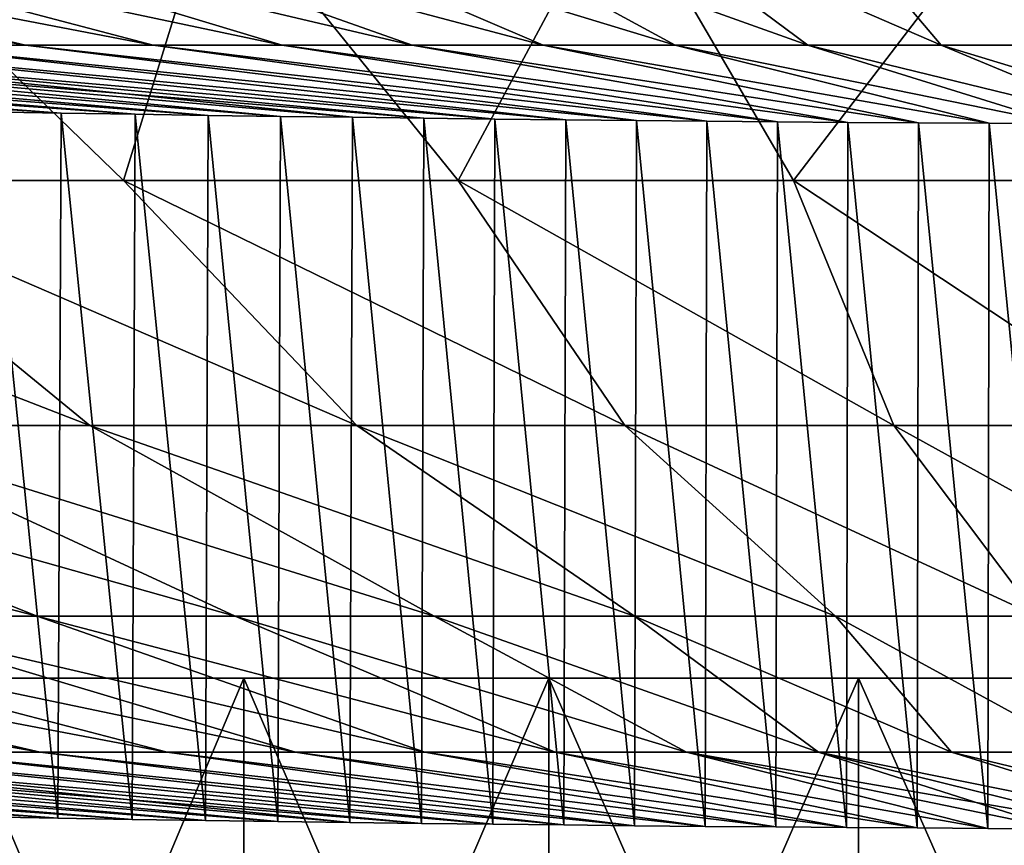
# Model space of a CAD drawing. Header units: millimetres. Extents: x -250 to 250, y 3898 to 4150.
# Tile 212 of 256: x -4.16 to -1.37, y 3900.04 to 3902.38. Entities that reach past the tile are written whole.
import ezdxf

# ---------------------------------------------------------------- set-up
doc = ezdxf.new("R2010")
doc.units = ezdxf.units.MM
doc.header["$LTSCALE"] = 5.599365
for name, color, linetype in [('13', 7, 'CONTINUOUS'), ('2', 7, 'CONTINUOUS'), ('3', 7, 'CONTINUOUS'), ('4', 7, 'CONTINUOUS'), ('5', 7, 'CONTINUOUS'), ('6', 7, 'CONTINUOUS'), ('7', 7, 'CONTINUOUS')]:
    doc.layers.add(name, color=color, linetype=linetype)

msp = doc.modelspace()

# ---------------------------------------------------------------- linework, layer by layer
at = {"layer": '13', "color": 18, "linetype": 'Continuous', "true_color": 0x090909}
for points in [[(-4.3742, 3900.5144, -11.7097), (-3.5265, 3900.5144, -11.9922), (-4.3742, 3898.5045, -11.7097), (-4.3742, 3900.5144, -11.7097)], [(-4.3742, 3898.5045, -11.7097), (-3.5265, 3900.5144, -11.9922), (-3.5265, 3898.5045, -11.9922), (-4.3742, 3898.5045, -11.7097)], [(-3.5265, 3900.5144, 11.9922), (-4.3742, 3900.5144, 11.7097), (-3.5265, 3898.5045, 11.9922), (-3.5265, 3900.5144, 11.9922)], [(-3.5265, 3898.5045, 11.9922), (-4.3742, 3900.5144, 11.7097), (-4.3742, 3898.5045, 11.7097), (-3.5265, 3898.5045, 11.9922)], [(-3.5265, 3900.5144, -11.9922), (-2.6607, 3900.5144, -12.2135), (-3.5265, 3898.5045, -11.9922), (-3.5265, 3900.5144, -11.9922)], [(-3.5265, 3898.5045, -11.9922), (-2.6607, 3900.5144, -12.2135), (-2.6607, 3898.5045, -12.2135), (-3.5265, 3898.5045, -11.9922)], [(-2.6607, 3900.5144, 12.2135), (-3.5265, 3900.5144, 11.9922), (-2.6607, 3898.5045, 12.2135), (-2.6607, 3900.5144, 12.2135)], [(-2.6607, 3898.5045, 12.2135), (-3.5265, 3900.5144, 11.9922), (-3.5265, 3898.5045, 11.9922), (-2.6607, 3898.5045, 12.2135)], [(-2.6607, 3900.5144, -12.2135), (-1.7814, 3900.5144, -12.3724), (-2.6607, 3898.5045, -12.2135), (-2.6607, 3900.5144, -12.2135)], [(-2.6607, 3898.5045, -12.2135), (-1.7814, 3900.5144, -12.3724), (-1.7814, 3898.5045, -12.3724), (-2.6607, 3898.5045, -12.2135)], [(-1.7814, 3900.5144, 12.3724), (-2.6607, 3900.5144, 12.2135), (-1.7814, 3898.5045, 12.3724), (-1.7814, 3900.5144, 12.3724)], [(-1.7814, 3898.5045, 12.3724), (-2.6607, 3900.5144, 12.2135), (-2.6607, 3898.5045, 12.2135), (-1.7814, 3898.5045, 12.3724)], [(-1.7814, 3900.5144, -12.3724), (-0.893, 3900.5144, -12.4681), (-1.7814, 3898.5045, -12.3724), (-1.7814, 3900.5144, -12.3724)], [(-1.7814, 3898.5045, -12.3724), (-0.893, 3900.5144, -12.4681), (-0.893, 3898.5045, -12.4681), (-1.7814, 3898.5045, -12.3724)], [(-0.893, 3900.5144, 12.4681), (-1.7814, 3900.5144, 12.3724), (-0.893, 3898.5045, 12.4681), (-0.893, 3900.5144, 12.4681)], [(-0.893, 3898.5045, 12.4681), (-1.7814, 3900.5144, 12.3724), (-1.7814, 3898.5045, 12.3724), (-0.893, 3898.5045, 12.4681)]]:
    msp.add_3dface(points, dxfattribs=at)
at = {"layer": '2', "color": 251, "linetype": 'Continuous', "true_color": 0x504f50}
for points in [[(-4.8134, 3901.9272, -30.6056), (-4.7459, 3902.777, -36.8544), (-3.8676, 3901.9272, -30.7395), (-4.8134, 3901.9272, -30.6056)], [(-4.7459, 3902.777, -36.8544), (-3.6054, 3902.777, -36.9834), (-3.8676, 3901.9272, -30.7395), (-4.7459, 3902.777, -36.8544)], [(-3.8676, 3901.9272, -30.7395), (-3.6054, 3902.777, -36.9834), (-2.918, 3901.9272, -30.8441), (-3.8676, 3901.9272, -30.7395)], [(-3.6054, 3902.777, -36.9834), (-2.4615, 3902.777, -37.0771), (-2.918, 3901.9272, -30.8441), (-3.6054, 3902.777, -36.9834)], [(-2.918, 3901.9272, -30.8441), (-2.4615, 3902.777, -37.0771), (-1.9657, 3901.9272, -30.9194), (-2.918, 3901.9272, -30.8441)], [(-2.4615, 3902.777, -37.0771), (-1.3153, 3902.777, -37.1355), (-1.9657, 3901.9272, -30.9194), (-2.4615, 3902.777, -37.0771)], [(-1.9657, 3901.9272, -30.9194), (-1.3153, 3902.777, -37.1355), (-1.0115, 3901.9272, -30.9653), (-1.9657, 3901.9272, -30.9194)], [(-5.7547, 3901.9272, -30.4427), (-4.8134, 3901.9272, -30.6056), (-3.9639, 3901.2317, -24.4667), (-5.7547, 3901.9272, -30.4427)], [(-4.7183, 3901.2317, -24.3324), (-5.7547, 3901.9272, -30.4427), (-3.9639, 3901.2317, -24.4667), (-4.7183, 3901.2317, -24.3324)], [(-4.8134, 3901.9272, -30.6056), (-3.8676, 3901.9272, -30.7395), (-3.2056, 3901.2317, -24.5775), (-4.8134, 3901.9272, -30.6056)], [(-3.9639, 3901.2317, -24.4667), (-4.8134, 3901.9272, -30.6056), (-3.2056, 3901.2317, -24.5775), (-3.9639, 3901.2317, -24.4667)], [(-3.8676, 3901.9272, -30.7395), (-2.918, 3901.9272, -30.8441), (-2.4443, 3901.2317, -24.6649), (-3.8676, 3901.9272, -30.7395)], [(-3.2056, 3901.2317, -24.5775), (-3.8676, 3901.9272, -30.7395), (-2.4443, 3901.2317, -24.6649), (-3.2056, 3901.2317, -24.5775)], [(-2.918, 3901.9272, -30.8441), (-1.9657, 3901.9272, -30.9194), (-1.6807, 3901.2317, -24.7286), (-2.918, 3901.9272, -30.8441)], [(-2.4443, 3901.2317, -24.6649), (-2.918, 3901.9272, -30.8441), (-1.6807, 3901.2317, -24.7286), (-2.4443, 3901.2317, -24.6649)], [(-1.9657, 3901.9272, -30.9194), (-1.0115, 3901.9272, -30.9653), (-0.9154, 3901.2317, -24.7688), (-1.9657, 3901.9272, -30.9194)], [(-1.6807, 3901.2317, -24.7286), (-1.9657, 3901.9272, -30.9194), (-0.9154, 3901.2317, -24.7688), (-1.6807, 3901.2317, -24.7286)], [(-6.213, 3901.2317, -23.9944), (-5.4682, 3901.2317, -24.175), (-4.1133, 3900.6909, -18.1129), (-6.213, 3901.2317, -23.9944)], [(-4.6715, 3900.6909, -17.977), (-6.213, 3901.2317, -23.9944), (-4.1133, 3900.6909, -18.1129), (-4.6715, 3900.6909, -17.977)], [(-5.4682, 3901.2317, -24.175), (-4.7183, 3901.2317, -24.3324), (-3.5511, 3900.6909, -18.2315), (-5.4682, 3901.2317, -24.175)], [(-4.1133, 3900.6909, -18.1129), (-5.4682, 3901.2317, -24.175), (-3.5511, 3900.6909, -18.2315), (-4.1133, 3900.6909, -18.1129)], [(-4.7183, 3901.2317, -24.3324), (-3.9639, 3901.2317, -24.4667), (-2.9856, 3900.6909, -18.3326), (-4.7183, 3901.2317, -24.3324)], [(-3.5511, 3900.6909, -18.2315), (-4.7183, 3901.2317, -24.3324), (-2.9856, 3900.6909, -18.3326), (-3.5511, 3900.6909, -18.2315)], [(-3.9639, 3901.2317, -24.4667), (-3.2056, 3901.2317, -24.5775), (-2.4172, 3900.6909, -18.4162), (-3.9639, 3901.2317, -24.4667)], [(-2.9856, 3900.6909, -18.3326), (-3.9639, 3901.2317, -24.4667), (-2.4172, 3900.6909, -18.4162), (-2.9856, 3900.6909, -18.3326)], [(-3.2056, 3901.2317, -24.5775), (-2.4443, 3901.2317, -24.6649), (-1.8464, 3900.6909, -18.4821), (-3.2056, 3901.2317, -24.5775)], [(-2.4172, 3900.6909, -18.4162), (-3.2056, 3901.2317, -24.5775), (-1.8464, 3900.6909, -18.4821), (-2.4172, 3900.6909, -18.4162)], [(-2.4443, 3901.2317, -24.6649), (-1.6807, 3901.2317, -24.7286), (-1.2739, 3900.6909, -18.5304), (-2.4443, 3901.2317, -24.6649)], [(-1.8464, 3900.6909, -18.4821), (-2.4443, 3901.2317, -24.6649), (-1.2739, 3900.6909, -18.5304), (-1.8464, 3900.6909, -18.4821)], [(-1.6807, 3901.2317, -24.7286), (-0.9154, 3901.2317, -24.7688), (-0.7002, 3900.6909, -18.5609), (-1.6807, 3901.2317, -24.7286)], [(-1.2739, 3900.6909, -18.5304), (-1.6807, 3901.2317, -24.7286), (-0.7002, 3900.6909, -18.5609), (-1.2739, 3900.6909, -18.5304)], [(-6.3173, 3900.6909, -17.4668), (-5.774, 3900.6909, -17.6538), (-4.1047, 3900.3053, -11.6489), (-6.3173, 3900.6909, -17.4668)], [(-4.4615, 3900.3053, -11.517), (-6.3173, 3900.6909, -17.4668), (-4.1047, 3900.3053, -11.6489), (-4.4615, 3900.3053, -11.517)], [(-5.774, 3900.6909, -17.6538), (-5.2253, 3900.6909, -17.824), (-3.744, 3900.3053, -11.7698), (-5.774, 3900.6909, -17.6538)], [(-4.1047, 3900.3053, -11.6489), (-5.774, 3900.6909, -17.6538), (-3.744, 3900.3053, -11.7698), (-4.1047, 3900.3053, -11.6489)], [(-5.2253, 3900.6909, -17.824), (-4.6715, 3900.6909, -17.977), (-3.3798, 3900.3053, -11.8795), (-5.2253, 3900.6909, -17.824)], [(-3.744, 3900.3053, -11.7698), (-5.2253, 3900.6909, -17.824), (-3.3798, 3900.3053, -11.8795), (-3.744, 3900.3053, -11.7698)], [(-4.6715, 3900.6909, -17.977), (-4.1133, 3900.6909, -18.1129), (-3.0124, 3900.3053, -11.978), (-4.6715, 3900.6909, -17.977)], [(-3.3798, 3900.3053, -11.8795), (-4.6715, 3900.6909, -17.977), (-3.0124, 3900.3053, -11.978), (-3.3798, 3900.3053, -11.8795)], [(-4.1133, 3900.6909, -18.1129), (-3.5511, 3900.6909, -18.2315), (-2.6421, 3900.3053, -12.0651), (-4.1133, 3900.6909, -18.1129)], [(-3.0124, 3900.3053, -11.978), (-4.1133, 3900.6909, -18.1129), (-2.6421, 3900.3053, -12.0651), (-3.0124, 3900.3053, -11.978)], [(-3.5511, 3900.6909, -18.2315), (-2.9856, 3900.6909, -18.3326), (-2.2693, 3900.3053, -12.1407), (-3.5511, 3900.6909, -18.2315)], [(-2.6421, 3900.3053, -12.0651), (-3.5511, 3900.6909, -18.2315), (-2.2693, 3900.3053, -12.1407), (-2.6421, 3900.3053, -12.0651)], [(-2.9856, 3900.6909, -18.3326), (-2.4172, 3900.6909, -18.4162), (-1.8943, 3900.3053, -12.2048), (-2.9856, 3900.6909, -18.3326)], [(-2.2693, 3900.3053, -12.1407), (-2.9856, 3900.6909, -18.3326), (-1.8943, 3900.3053, -12.2048), (-2.2693, 3900.3053, -12.1407)], [(-2.4172, 3900.6909, -18.4162), (-1.8464, 3900.6909, -18.4821), (-1.5176, 3900.3053, -12.2574), (-2.4172, 3900.6909, -18.4162)], [(-1.8943, 3900.3053, -12.2048), (-2.4172, 3900.6909, -18.4162), (-1.5176, 3900.3053, -12.2574), (-1.8943, 3900.3053, -12.2048)], [(-1.8464, 3900.6909, -18.4821), (-1.2739, 3900.6909, -18.5304), (-1.1394, 3900.3053, -12.2983), (-1.8464, 3900.6909, -18.4821)], [(-1.5176, 3900.3053, -12.2574), (-1.8464, 3900.6909, -18.4821), (-1.1394, 3900.3053, -12.2983), (-1.5176, 3900.3053, -12.2574)], [(-6.5017, 3900.3053, -10.5011), (-6.1753, 3900.3053, -10.6964), (-3.8436, 3900.1141, -6.5), (-6.5017, 3900.3053, -10.5011)], [(-4.2675, 3900.121, -6.5), (-6.5017, 3900.3053, -10.5011), (-4.0541, 3900.1174, -6.5), (-4.2675, 3900.121, -6.5)], [(-4.0541, 3900.1174, -6.5), (-6.5017, 3900.3053, -10.5011), (-3.8436, 3900.1141, -6.5), (-4.0541, 3900.1174, -6.5)], [(-6.1753, 3900.3053, -10.6964), (-5.8429, 3900.3053, -10.8815), (-3.6355, 3900.111, -6.5), (-6.1753, 3900.3053, -10.6964)], [(-3.8436, 3900.1141, -6.5), (-6.1753, 3900.3053, -10.6964), (-3.6355, 3900.111, -6.5), (-3.8436, 3900.1141, -6.5)], [(-5.8429, 3900.3053, -10.8815), (-5.5051, 3900.3053, -11.0562), (-3.4294, 3900.108, -6.5), (-5.8429, 3900.3053, -10.8815)], [(-3.6355, 3900.111, -6.5), (-5.8429, 3900.3053, -10.8815), (-3.4294, 3900.108, -6.5), (-3.6355, 3900.111, -6.5)], [(-5.5051, 3900.3053, -11.0562), (-5.162, 3900.3053, -11.2205), (-3.225, 3900.1053, -6.5), (-5.5051, 3900.3053, -11.0562)], [(-3.4294, 3900.108, -6.5), (-5.5051, 3900.3053, -11.0562), (-3.225, 3900.1053, -6.5), (-3.4294, 3900.108, -6.5)], [(-5.162, 3900.3053, -11.2205), (-4.814, 3900.3053, -11.3742), (-2.8196, 3900.1004, -6.5), (-5.162, 3900.3053, -11.2205)], [(-3.225, 3900.1053, -6.5), (-5.162, 3900.3053, -11.2205), (-3.0218, 3900.1028, -6.5), (-3.225, 3900.1053, -6.5)], [(-3.0218, 3900.1028, -6.5), (-5.162, 3900.3053, -11.2205), (-2.8196, 3900.1004, -6.5), (-3.0218, 3900.1028, -6.5)], [(-4.814, 3900.3053, -11.3742), (-4.4615, 3900.3053, -11.517), (-2.6181, 3900.0982, -6.5), (-4.814, 3900.3053, -11.3742)], [(-2.8196, 3900.1004, -6.5), (-4.814, 3900.3053, -11.3742), (-2.6181, 3900.0982, -6.5), (-2.8196, 3900.1004, -6.5)], [(-4.4615, 3900.3053, -11.517), (-4.1047, 3900.3053, -11.6489), (-2.417, 3900.0962, -6.5), (-4.4615, 3900.3053, -11.517)], [(-2.6181, 3900.0982, -6.5), (-4.4615, 3900.3053, -11.517), (-2.417, 3900.0962, -6.5), (-2.6181, 3900.0982, -6.5)], [(-4.1047, 3900.3053, -11.6489), (-3.744, 3900.3053, -11.7698), (-2.2162, 3900.0943, -6.5), (-4.1047, 3900.3053, -11.6489)], [(-2.417, 3900.0962, -6.5), (-4.1047, 3900.3053, -11.6489), (-2.2162, 3900.0943, -6.5), (-2.417, 3900.0962, -6.5)], [(-3.744, 3900.3053, -11.7698), (-3.3798, 3900.3053, -11.8795), (-2.0156, 3900.0926, -6.5), (-3.744, 3900.3053, -11.7698)], [(-2.2162, 3900.0943, -6.5), (-3.744, 3900.3053, -11.7698), (-2.0156, 3900.0926, -6.5), (-2.2162, 3900.0943, -6.5)], [(-3.3798, 3900.3053, -11.8795), (-3.0124, 3900.3053, -11.978), (-1.8151, 3900.0911, -6.5), (-3.3798, 3900.3053, -11.8795)], [(-2.0156, 3900.0926, -6.5), (-3.3798, 3900.3053, -11.8795), (-1.8151, 3900.0911, -6.5), (-2.0156, 3900.0926, -6.5)], [(-3.0124, 3900.3053, -11.978), (-2.6421, 3900.3053, -12.0651), (-1.6144, 3900.0897, -6.5), (-3.0124, 3900.3053, -11.978)], [(-1.8151, 3900.0911, -6.5), (-3.0124, 3900.3053, -11.978), (-1.6144, 3900.0897, -6.5), (-1.8151, 3900.0911, -6.5)], [(-2.6421, 3900.3053, -12.0651), (-2.2693, 3900.3053, -12.1407), (-1.4136, 3900.0885, -6.5), (-2.6421, 3900.3053, -12.0651)], [(-1.6144, 3900.0897, -6.5), (-2.6421, 3900.3053, -12.0651), (-1.4136, 3900.0885, -6.5), (-1.6144, 3900.0897, -6.5)], [(-2.2693, 3900.3053, -12.1407), (-1.8943, 3900.3053, -12.2048), (-1.2125, 3900.0875, -6.5), (-2.2693, 3900.3053, -12.1407)], [(-1.4136, 3900.0885, -6.5), (-2.2693, 3900.3053, -12.1407), (-1.2125, 3900.0875, -6.5), (-1.4136, 3900.0885, -6.5)], [(-1.8943, 3900.3053, -12.2048), (-1.5176, 3900.3053, -12.2574), (-0.8094, 3900.0858, -6.5), (-1.8943, 3900.3053, -12.2048)], [(-1.2125, 3900.0875, -6.5), (-1.8943, 3900.3053, -12.2048), (-1.0111, 3900.0866, -6.5), (-1.2125, 3900.0875, -6.5)], [(-1.0111, 3900.0866, -6.5), (-1.8943, 3900.3053, -12.2048), (-0.8094, 3900.0858, -6.5), (-1.0111, 3900.0866, -6.5)], [(-1.5176, 3900.3053, -12.2574), (-1.1394, 3900.3053, -12.2983), (-0.6073, 3900.0853, -6.5), (-1.5176, 3900.3053, -12.2574)], [(-0.8094, 3900.0858, -6.5), (-1.5176, 3900.3053, -12.2574), (-0.6073, 3900.0853, -6.5), (-0.8094, 3900.0858, -6.5)]]:
    msp.add_3dface(points, dxfattribs=at)
at = {"layer": '3', "color": 251, "linetype": 'Continuous', "true_color": 0x504f50}
for points in [[(-4.8134, 3901.9272, 30.6056), (-3.8676, 3901.9272, 30.7395), (-4.7459, 3902.777, 36.8544), (-4.8134, 3901.9272, 30.6056)], [(-4.7459, 3902.777, 36.8544), (-3.8676, 3901.9272, 30.7395), (-3.6054, 3902.777, 36.9834), (-4.7459, 3902.777, 36.8544)], [(-3.8676, 3901.9272, 30.7395), (-2.918, 3901.9272, 30.8441), (-3.6054, 3902.777, 36.9834), (-3.8676, 3901.9272, 30.7395)], [(-3.6054, 3902.777, 36.9834), (-2.918, 3901.9272, 30.8441), (-2.4615, 3902.777, 37.0771), (-3.6054, 3902.777, 36.9834)], [(-2.918, 3901.9272, 30.8441), (-1.9657, 3901.9272, 30.9194), (-2.4615, 3902.777, 37.0771), (-2.918, 3901.9272, 30.8441)], [(-2.4615, 3902.777, 37.0771), (-1.9657, 3901.9272, 30.9194), (-1.3153, 3902.777, 37.1355), (-2.4615, 3902.777, 37.0771)], [(-1.9657, 3901.9272, 30.9194), (-1.0115, 3901.9272, 30.9653), (-1.3153, 3902.777, 37.1355), (-1.9657, 3901.9272, 30.9194)], [(-4.7183, 3901.2317, 24.3324), (-3.9639, 3901.2317, 24.4667), (-5.7547, 3901.9272, 30.4427), (-4.7183, 3901.2317, 24.3324)], [(-5.7547, 3901.9272, 30.4427), (-3.9639, 3901.2317, 24.4667), (-4.8134, 3901.9272, 30.6056), (-5.7547, 3901.9272, 30.4427)], [(-3.9639, 3901.2317, 24.4667), (-3.2056, 3901.2317, 24.5775), (-4.8134, 3901.9272, 30.6056), (-3.9639, 3901.2317, 24.4667)], [(-4.8134, 3901.9272, 30.6056), (-3.2056, 3901.2317, 24.5775), (-3.8676, 3901.9272, 30.7395), (-4.8134, 3901.9272, 30.6056)], [(-3.2056, 3901.2317, 24.5775), (-2.4443, 3901.2317, 24.6649), (-3.8676, 3901.9272, 30.7395), (-3.2056, 3901.2317, 24.5775)], [(-3.8676, 3901.9272, 30.7395), (-2.4443, 3901.2317, 24.6649), (-2.918, 3901.9272, 30.8441), (-3.8676, 3901.9272, 30.7395)], [(-2.4443, 3901.2317, 24.6649), (-1.6807, 3901.2317, 24.7286), (-2.918, 3901.9272, 30.8441), (-2.4443, 3901.2317, 24.6649)], [(-2.918, 3901.9272, 30.8441), (-1.6807, 3901.2317, 24.7286), (-1.9657, 3901.9272, 30.9194), (-2.918, 3901.9272, 30.8441)], [(-1.6807, 3901.2317, 24.7286), (-0.9154, 3901.2317, 24.7688), (-1.9657, 3901.9272, 30.9194), (-1.6807, 3901.2317, 24.7286)], [(-1.9657, 3901.9272, 30.9194), (-0.9154, 3901.2317, 24.7688), (-1.0115, 3901.9272, 30.9653), (-1.9657, 3901.9272, 30.9194)], [(-4.6715, 3900.6909, 17.977), (-4.1133, 3900.6909, 18.1129), (-6.213, 3901.2317, 23.9944), (-4.6715, 3900.6909, 17.977)], [(-6.213, 3901.2317, 23.9944), (-4.1133, 3900.6909, 18.1129), (-5.4682, 3901.2317, 24.175), (-6.213, 3901.2317, 23.9944)], [(-4.1133, 3900.6909, 18.1129), (-3.5511, 3900.6909, 18.2315), (-5.4682, 3901.2317, 24.175), (-4.1133, 3900.6909, 18.1129)], [(-5.4682, 3901.2317, 24.175), (-3.5511, 3900.6909, 18.2315), (-4.7183, 3901.2317, 24.3324), (-5.4682, 3901.2317, 24.175)], [(-3.5511, 3900.6909, 18.2315), (-2.9856, 3900.6909, 18.3326), (-4.7183, 3901.2317, 24.3324), (-3.5511, 3900.6909, 18.2315)], [(-4.7183, 3901.2317, 24.3324), (-2.9856, 3900.6909, 18.3326), (-3.9639, 3901.2317, 24.4667), (-4.7183, 3901.2317, 24.3324)], [(-2.9856, 3900.6909, 18.3326), (-2.4172, 3900.6909, 18.4162), (-3.9639, 3901.2317, 24.4667), (-2.9856, 3900.6909, 18.3326)], [(-3.9639, 3901.2317, 24.4667), (-2.4172, 3900.6909, 18.4162), (-3.2056, 3901.2317, 24.5775), (-3.9639, 3901.2317, 24.4667)], [(-2.4172, 3900.6909, 18.4162), (-1.8464, 3900.6909, 18.4821), (-3.2056, 3901.2317, 24.5775), (-2.4172, 3900.6909, 18.4162)], [(-3.2056, 3901.2317, 24.5775), (-1.8464, 3900.6909, 18.4821), (-2.4443, 3901.2317, 24.6649), (-3.2056, 3901.2317, 24.5775)], [(-1.8464, 3900.6909, 18.4821), (-1.2739, 3900.6909, 18.5304), (-2.4443, 3901.2317, 24.6649), (-1.8464, 3900.6909, 18.4821)], [(-2.4443, 3901.2317, 24.6649), (-1.2739, 3900.6909, 18.5304), (-1.6807, 3901.2317, 24.7286), (-2.4443, 3901.2317, 24.6649)], [(-1.2739, 3900.6909, 18.5304), (-0.7002, 3900.6909, 18.5609), (-1.6807, 3901.2317, 24.7286), (-1.2739, 3900.6909, 18.5304)], [(-1.6807, 3901.2317, 24.7286), (-0.7002, 3900.6909, 18.5609), (-0.9154, 3901.2317, 24.7688), (-1.6807, 3901.2317, 24.7286)], [(-4.4615, 3900.3053, 11.517), (-4.1047, 3900.3053, 11.6489), (-6.3173, 3900.6909, 17.4668), (-4.4615, 3900.3053, 11.517)], [(-6.3173, 3900.6909, 17.4668), (-4.1047, 3900.3053, 11.6489), (-5.774, 3900.6909, 17.6538), (-6.3173, 3900.6909, 17.4668)], [(-4.1047, 3900.3053, 11.6489), (-3.744, 3900.3053, 11.7698), (-5.774, 3900.6909, 17.6538), (-4.1047, 3900.3053, 11.6489)], [(-5.774, 3900.6909, 17.6538), (-3.744, 3900.3053, 11.7698), (-5.2253, 3900.6909, 17.824), (-5.774, 3900.6909, 17.6538)], [(-3.744, 3900.3053, 11.7698), (-3.3798, 3900.3053, 11.8795), (-5.2253, 3900.6909, 17.824), (-3.744, 3900.3053, 11.7698)], [(-5.2253, 3900.6909, 17.824), (-3.3798, 3900.3053, 11.8795), (-4.6715, 3900.6909, 17.977), (-5.2253, 3900.6909, 17.824)], [(-3.3798, 3900.3053, 11.8795), (-3.0124, 3900.3053, 11.978), (-4.6715, 3900.6909, 17.977), (-3.3798, 3900.3053, 11.8795)], [(-4.6715, 3900.6909, 17.977), (-3.0124, 3900.3053, 11.978), (-4.1133, 3900.6909, 18.1129), (-4.6715, 3900.6909, 17.977)], [(-3.0124, 3900.3053, 11.978), (-2.6421, 3900.3053, 12.0651), (-4.1133, 3900.6909, 18.1129), (-3.0124, 3900.3053, 11.978)], [(-4.1133, 3900.6909, 18.1129), (-2.6421, 3900.3053, 12.0651), (-3.5511, 3900.6909, 18.2315), (-4.1133, 3900.6909, 18.1129)], [(-2.6421, 3900.3053, 12.0651), (-2.2693, 3900.3053, 12.1407), (-3.5511, 3900.6909, 18.2315), (-2.6421, 3900.3053, 12.0651)], [(-3.5511, 3900.6909, 18.2315), (-2.2693, 3900.3053, 12.1407), (-2.9856, 3900.6909, 18.3326), (-3.5511, 3900.6909, 18.2315)], [(-2.2693, 3900.3053, 12.1407), (-1.8943, 3900.3053, 12.2048), (-2.9856, 3900.6909, 18.3326), (-2.2693, 3900.3053, 12.1407)], [(-2.9856, 3900.6909, 18.3326), (-1.8943, 3900.3053, 12.2048), (-2.4172, 3900.6909, 18.4162), (-2.9856, 3900.6909, 18.3326)], [(-1.8943, 3900.3053, 12.2048), (-1.5176, 3900.3053, 12.2574), (-2.4172, 3900.6909, 18.4162), (-1.8943, 3900.3053, 12.2048)], [(-2.4172, 3900.6909, 18.4162), (-1.5176, 3900.3053, 12.2574), (-1.8464, 3900.6909, 18.4821), (-2.4172, 3900.6909, 18.4162)], [(-1.5176, 3900.3053, 12.2574), (-1.1394, 3900.3053, 12.2983), (-1.8464, 3900.6909, 18.4821), (-1.5176, 3900.3053, 12.2574)], [(-1.8464, 3900.6909, 18.4821), (-1.1394, 3900.3053, 12.2983), (-1.2739, 3900.6909, 18.5304), (-1.8464, 3900.6909, 18.4821)], [(-4.2675, 3900.121, 6.5), (-4.0541, 3900.1174, 6.5), (-6.822, 3900.3053, 10.2959), (-4.2675, 3900.121, 6.5)], [(-6.822, 3900.3053, 10.2959), (-4.0541, 3900.1174, 6.5), (-6.5017, 3900.3053, 10.5011), (-6.822, 3900.3053, 10.2959)], [(-4.0541, 3900.1174, 6.5), (-3.8436, 3900.1141, 6.5), (-6.5017, 3900.3053, 10.5011), (-4.0541, 3900.1174, 6.5)], [(-6.5017, 3900.3053, 10.5011), (-3.8436, 3900.1141, 6.5), (-6.1753, 3900.3053, 10.6964), (-6.5017, 3900.3053, 10.5011)], [(-3.8436, 3900.1141, 6.5), (-3.6355, 3900.111, 6.5), (-6.1753, 3900.3053, 10.6964), (-3.8436, 3900.1141, 6.5)], [(-6.1753, 3900.3053, 10.6964), (-3.6355, 3900.111, 6.5), (-5.8429, 3900.3053, 10.8815), (-6.1753, 3900.3053, 10.6964)], [(-3.6355, 3900.111, 6.5), (-3.4294, 3900.108, 6.5), (-5.8429, 3900.3053, 10.8815), (-3.6355, 3900.111, 6.5)], [(-5.8429, 3900.3053, 10.8815), (-3.4294, 3900.108, 6.5), (-5.5051, 3900.3053, 11.0562), (-5.8429, 3900.3053, 10.8815)], [(-3.225, 3900.1053, 6.5), (-3.0218, 3900.1028, 6.5), (-5.5051, 3900.3053, 11.0562), (-3.225, 3900.1053, 6.5)], [(-5.5051, 3900.3053, 11.0562), (-3.0218, 3900.1028, 6.5), (-5.162, 3900.3053, 11.2205), (-5.5051, 3900.3053, 11.0562)], [(-3.4294, 3900.108, 6.5), (-3.225, 3900.1053, 6.5), (-5.5051, 3900.3053, 11.0562), (-3.4294, 3900.108, 6.5)], [(-3.0218, 3900.1028, 6.5), (-2.8196, 3900.1004, 6.5), (-5.162, 3900.3053, 11.2205), (-3.0218, 3900.1028, 6.5)], [(-5.162, 3900.3053, 11.2205), (-2.8196, 3900.1004, 6.5), (-4.814, 3900.3053, 11.3742), (-5.162, 3900.3053, 11.2205)], [(-2.8196, 3900.1004, 6.5), (-2.6181, 3900.0982, 6.5), (-4.814, 3900.3053, 11.3742), (-2.8196, 3900.1004, 6.5)], [(-4.814, 3900.3053, 11.3742), (-2.6181, 3900.0982, 6.5), (-4.4615, 3900.3053, 11.517), (-4.814, 3900.3053, 11.3742)], [(-2.6181, 3900.0982, 6.5), (-2.417, 3900.0962, 6.5), (-4.4615, 3900.3053, 11.517), (-2.6181, 3900.0982, 6.5)], [(-4.4615, 3900.3053, 11.517), (-2.417, 3900.0962, 6.5), (-4.1047, 3900.3053, 11.6489), (-4.4615, 3900.3053, 11.517)], [(-2.417, 3900.0962, 6.5), (-2.2162, 3900.0943, 6.5), (-4.1047, 3900.3053, 11.6489), (-2.417, 3900.0962, 6.5)], [(-4.1047, 3900.3053, 11.6489), (-2.2162, 3900.0943, 6.5), (-3.744, 3900.3053, 11.7698), (-4.1047, 3900.3053, 11.6489)], [(-2.2162, 3900.0943, 6.5), (-2.0156, 3900.0926, 6.5), (-3.744, 3900.3053, 11.7698), (-2.2162, 3900.0943, 6.5)], [(-3.744, 3900.3053, 11.7698), (-2.0156, 3900.0926, 6.5), (-3.3798, 3900.3053, 11.8795), (-3.744, 3900.3053, 11.7698)], [(-2.0156, 3900.0926, 6.5), (-1.8151, 3900.0911, 6.5), (-3.3798, 3900.3053, 11.8795), (-2.0156, 3900.0926, 6.5)], [(-3.3798, 3900.3053, 11.8795), (-1.8151, 3900.0911, 6.5), (-3.0124, 3900.3053, 11.978), (-3.3798, 3900.3053, 11.8795)], [(-1.8151, 3900.0911, 6.5), (-1.6144, 3900.0897, 6.5), (-3.0124, 3900.3053, 11.978), (-1.8151, 3900.0911, 6.5)], [(-3.0124, 3900.3053, 11.978), (-1.6144, 3900.0897, 6.5), (-2.6421, 3900.3053, 12.0651), (-3.0124, 3900.3053, 11.978)], [(-1.6144, 3900.0897, 6.5), (-1.4136, 3900.0885, 6.5), (-2.6421, 3900.3053, 12.0651), (-1.6144, 3900.0897, 6.5)], [(-2.6421, 3900.3053, 12.0651), (-1.4136, 3900.0885, 6.5), (-2.2693, 3900.3053, 12.1407), (-2.6421, 3900.3053, 12.0651)], [(-1.2125, 3900.0875, 6.5), (-1.0111, 3900.0866, 6.5), (-2.2693, 3900.3053, 12.1407), (-1.2125, 3900.0875, 6.5)], [(-2.2693, 3900.3053, 12.1407), (-1.0111, 3900.0866, 6.5), (-1.8943, 3900.3053, 12.2048), (-2.2693, 3900.3053, 12.1407)], [(-1.4136, 3900.0885, 6.5), (-1.2125, 3900.0875, 6.5), (-2.2693, 3900.3053, 12.1407), (-1.4136, 3900.0885, 6.5)], [(-1.0111, 3900.0866, 6.5), (-0.8094, 3900.0858, 6.5), (-1.8943, 3900.3053, 12.2048), (-1.0111, 3900.0866, 6.5)], [(-1.8943, 3900.3053, 12.2048), (-0.8094, 3900.0858, 6.5), (-1.5176, 3900.3053, 12.2574), (-1.8943, 3900.3053, 12.2048)], [(-0.8094, 3900.0858, 6.5), (-0.6073, 3900.0853, 6.5), (-1.5176, 3900.3053, 12.2574), (-0.8094, 3900.0858, 6.5)], [(-1.5176, 3900.3053, 12.2574), (-0.6073, 3900.0853, 6.5), (-1.1394, 3900.3053, 12.2983), (-1.5176, 3900.3053, 12.2574)]]:
    msp.add_3dface(points, dxfattribs=at)
at = {"layer": '4', "color": 155, "linetype": 'Continuous', "true_color": 0x4a708c}
for points in [[(-6.3771, 3902.7044, 17.5557), (-5.8307, 3902.7044, 17.7447), (-4.1462, 3902.3104, 11.6913), (-6.3771, 3902.7044, 17.5557)], [(-4.5046, 3902.3104, 11.5579), (-6.3771, 3902.7044, 17.5557), (-4.1462, 3902.3104, 11.6913), (-4.5046, 3902.3104, 11.5579)], [(-5.8307, 3902.7044, 17.7447), (-5.2787, 3902.7044, 17.9166), (-3.7838, 3902.3104, 11.8135), (-5.8307, 3902.7044, 17.7447)], [(-4.1462, 3902.3104, 11.6913), (-5.8307, 3902.7044, 17.7447), (-3.7838, 3902.3104, 11.8135), (-4.1462, 3902.3104, 11.6913)], [(-5.2787, 3902.7044, 17.9166), (-4.7216, 3902.7044, 18.0714), (-3.4178, 3902.3104, 11.9245), (-5.2787, 3902.7044, 17.9166)], [(-3.7838, 3902.3104, 11.8135), (-5.2787, 3902.7044, 17.9166), (-3.4178, 3902.3104, 11.9245), (-3.7838, 3902.3104, 11.8135)], [(-4.7216, 3902.7044, 18.0714), (-4.16, 3902.7044, 18.2089), (-3.0486, 3902.3104, 12.0242), (-4.7216, 3902.7044, 18.0714)], [(-3.4178, 3902.3104, 11.9245), (-4.7216, 3902.7044, 18.0714), (-3.0486, 3902.3104, 12.0242), (-3.4178, 3902.3104, 11.9245)], [(-4.16, 3902.7044, 18.2089), (-3.5945, 3902.7044, 18.3289), (-2.6765, 3902.3104, 12.1125), (-4.16, 3902.7044, 18.2089)], [(-3.0486, 3902.3104, 12.0242), (-4.16, 3902.7044, 18.2089), (-2.6765, 3902.3104, 12.1125), (-3.0486, 3902.3104, 12.0242)], [(-3.5945, 3902.7044, 18.3289), (-3.0255, 3902.7044, 18.4314), (-2.3018, 3902.3104, 12.1893), (-3.5945, 3902.7044, 18.3289)], [(-2.6765, 3902.3104, 12.1125), (-3.5945, 3902.7044, 18.3289), (-2.3018, 3902.3104, 12.1893), (-2.6765, 3902.3104, 12.1125)], [(-3.0255, 3902.7044, 18.4314), (-2.4536, 3902.7044, 18.5162), (-1.925, 3902.3104, 12.2544), (-3.0255, 3902.7044, 18.4314)], [(-2.3018, 3902.3104, 12.1893), (-3.0255, 3902.7044, 18.4314), (-1.925, 3902.3104, 12.2544), (-2.3018, 3902.3104, 12.1893)], [(-2.4536, 3902.7044, 18.5162), (-1.8793, 3902.7044, 18.5833), (-1.5463, 3902.3104, 12.3079), (-2.4536, 3902.7044, 18.5162)], [(-1.925, 3902.3104, 12.2544), (-2.4536, 3902.7044, 18.5162), (-1.5463, 3902.3104, 12.3079), (-1.925, 3902.3104, 12.2544)], [(-1.8793, 3902.7044, 18.5833), (-1.3032, 3902.7044, 18.6325), (-1.1661, 3902.3104, 12.3498), (-1.8793, 3902.7044, 18.5833)], [(-1.5463, 3902.3104, 12.3079), (-1.8793, 3902.7044, 18.5833), (-1.1661, 3902.3104, 12.3498), (-1.5463, 3902.3104, 12.3079)], [(-6.5537, 3902.3104, 10.5321), (-6.2259, 3902.3104, 10.7291), (-3.835, 3902.1149, 6.5), (-6.5537, 3902.3104, 10.5321)], [(-4.2578, 3902.1218, 6.5), (-6.5537, 3902.3104, 10.5321), (-4.045, 3902.1182, 6.5), (-4.2578, 3902.1218, 6.5)], [(-4.045, 3902.1182, 6.5), (-6.5537, 3902.3104, 10.5321), (-3.835, 3902.1149, 6.5), (-4.045, 3902.1182, 6.5)], [(-6.2259, 3902.3104, 10.7291), (-5.8922, 3902.3104, 10.9159), (-3.6274, 3902.1117, 6.5), (-6.2259, 3902.3104, 10.7291)], [(-3.835, 3902.1149, 6.5), (-6.2259, 3902.3104, 10.7291), (-3.6274, 3902.1117, 6.5), (-3.835, 3902.1149, 6.5)], [(-5.8922, 3902.3104, 10.9159), (-5.5529, 3902.3104, 11.0924), (-3.4219, 3902.1088, 6.5), (-5.8922, 3902.3104, 10.9159)], [(-3.6274, 3902.1117, 6.5), (-5.8922, 3902.3104, 10.9159), (-3.4219, 3902.1088, 6.5), (-3.6274, 3902.1117, 6.5)], [(-5.5529, 3902.3104, 11.0924), (-5.2083, 3902.3104, 11.2583), (-3.2179, 3902.1061, 6.5), (-5.5529, 3902.3104, 11.0924)], [(-3.4219, 3902.1088, 6.5), (-5.5529, 3902.3104, 11.0924), (-3.2179, 3902.1061, 6.5), (-3.4219, 3902.1088, 6.5)], [(-5.2083, 3902.3104, 11.2583), (-4.8588, 3902.3104, 11.4135), (-2.8135, 3902.1012, 6.5), (-5.2083, 3902.3104, 11.2583)], [(-3.2179, 3902.1061, 6.5), (-5.2083, 3902.3104, 11.2583), (-3.0153, 3902.1035, 6.5), (-3.2179, 3902.1061, 6.5)], [(-3.0153, 3902.1035, 6.5), (-5.2083, 3902.3104, 11.2583), (-2.8135, 3902.1012, 6.5), (-3.0153, 3902.1035, 6.5)], [(-4.8588, 3902.3104, 11.4135), (-4.5046, 3902.3104, 11.5579), (-2.6124, 3902.099, 6.5), (-4.8588, 3902.3104, 11.4135)], [(-2.8135, 3902.1012, 6.5), (-4.8588, 3902.3104, 11.4135), (-2.6124, 3902.099, 6.5), (-2.8135, 3902.1012, 6.5)], [(-4.5046, 3902.3104, 11.5579), (-4.1462, 3902.3104, 11.6913), (-2.4118, 3902.0969, 6.5), (-4.5046, 3902.3104, 11.5579)], [(-2.6124, 3902.099, 6.5), (-4.5046, 3902.3104, 11.5579), (-2.4118, 3902.0969, 6.5), (-2.6124, 3902.099, 6.5)], [(-4.1462, 3902.3104, 11.6913), (-3.7838, 3902.3104, 11.8135), (-2.2115, 3902.0951, 6.5), (-4.1462, 3902.3104, 11.6913)], [(-2.4118, 3902.0969, 6.5), (-4.1462, 3902.3104, 11.6913), (-2.2115, 3902.0951, 6.5), (-2.4118, 3902.0969, 6.5)], [(-3.7838, 3902.3104, 11.8135), (-3.4178, 3902.3104, 11.9245), (-2.0114, 3902.0934, 6.5), (-3.7838, 3902.3104, 11.8135)], [(-2.2115, 3902.0951, 6.5), (-3.7838, 3902.3104, 11.8135), (-2.0114, 3902.0934, 6.5), (-2.2115, 3902.0951, 6.5)], [(-3.4178, 3902.3104, 11.9245), (-3.0486, 3902.3104, 12.0242), (-1.8112, 3902.0918, 6.5), (-3.4178, 3902.3104, 11.9245)], [(-2.0114, 3902.0934, 6.5), (-3.4178, 3902.3104, 11.9245), (-1.8112, 3902.0918, 6.5), (-2.0114, 3902.0934, 6.5)], [(-3.0486, 3902.3104, 12.0242), (-2.6765, 3902.3104, 12.1125), (-1.611, 3902.0904, 6.5), (-3.0486, 3902.3104, 12.0242)], [(-1.8112, 3902.0918, 6.5), (-3.0486, 3902.3104, 12.0242), (-1.611, 3902.0904, 6.5), (-1.8112, 3902.0918, 6.5)], [(-2.6765, 3902.3104, 12.1125), (-2.3018, 3902.3104, 12.1893), (-1.4106, 3902.0892, 6.5), (-2.6765, 3902.3104, 12.1125)], [(-1.611, 3902.0904, 6.5), (-2.6765, 3902.3104, 12.1125), (-1.4106, 3902.0892, 6.5), (-1.611, 3902.0904, 6.5)], [(-2.3018, 3902.3104, 12.1893), (-1.925, 3902.3104, 12.2544), (-1.2099, 3902.0881, 6.5), (-2.3018, 3902.3104, 12.1893)], [(-1.4106, 3902.0892, 6.5), (-2.3018, 3902.3104, 12.1893), (-1.2099, 3902.0881, 6.5), (-1.4106, 3902.0892, 6.5)], [(-1.925, 3902.3104, 12.2544), (-1.5463, 3902.3104, 12.3079), (-1.009, 3902.0872, 6.5), (-1.925, 3902.3104, 12.2544)], [(-1.2099, 3902.0881, 6.5), (-1.925, 3902.3104, 12.2544), (-1.009, 3902.0872, 6.5), (-1.2099, 3902.0881, 6.5)], [(-1.5463, 3902.3104, 12.3079), (-1.1661, 3902.3104, 12.3498), (-0.8077, 3902.0865, 6.5), (-1.5463, 3902.3104, 12.3079)], [(-1.009, 3902.0872, 6.5), (-1.5463, 3902.3104, 12.3079), (-0.8077, 3902.0865, 6.5), (-1.009, 3902.0872, 6.5)]]:
    msp.add_3dface(points, dxfattribs=at)
at = {"layer": '5', "color": 155, "linetype": 'Continuous', "true_color": 0x4a708c}
for points in [[(-4.5046, 3902.3104, -11.5579), (-4.1462, 3902.3104, -11.6913), (-6.3771, 3902.7044, -17.5557), (-4.5046, 3902.3104, -11.5579)], [(-6.3771, 3902.7044, -17.5557), (-4.1462, 3902.3104, -11.6913), (-5.8307, 3902.7044, -17.7447), (-6.3771, 3902.7044, -17.5557)], [(-4.1462, 3902.3104, -11.6913), (-3.7838, 3902.3104, -11.8135), (-5.8307, 3902.7044, -17.7447), (-4.1462, 3902.3104, -11.6913)], [(-5.8307, 3902.7044, -17.7447), (-3.7838, 3902.3104, -11.8135), (-5.2787, 3902.7044, -17.9166), (-5.8307, 3902.7044, -17.7447)], [(-3.7838, 3902.3104, -11.8135), (-3.4178, 3902.3104, -11.9245), (-5.2787, 3902.7044, -17.9166), (-3.7838, 3902.3104, -11.8135)], [(-5.2787, 3902.7044, -17.9166), (-3.4178, 3902.3104, -11.9245), (-4.7216, 3902.7044, -18.0714), (-5.2787, 3902.7044, -17.9166)], [(-3.4178, 3902.3104, -11.9245), (-3.0486, 3902.3104, -12.0242), (-4.7216, 3902.7044, -18.0714), (-3.4178, 3902.3104, -11.9245)], [(-4.7216, 3902.7044, -18.0714), (-3.0486, 3902.3104, -12.0242), (-4.16, 3902.7044, -18.2089), (-4.7216, 3902.7044, -18.0714)], [(-3.0486, 3902.3104, -12.0242), (-2.6765, 3902.3104, -12.1125), (-4.16, 3902.7044, -18.2089), (-3.0486, 3902.3104, -12.0242)], [(-4.16, 3902.7044, -18.2089), (-2.6765, 3902.3104, -12.1125), (-3.5945, 3902.7044, -18.3289), (-4.16, 3902.7044, -18.2089)], [(-2.6765, 3902.3104, -12.1125), (-2.3018, 3902.3104, -12.1893), (-3.5945, 3902.7044, -18.3289), (-2.6765, 3902.3104, -12.1125)], [(-3.5945, 3902.7044, -18.3289), (-2.3018, 3902.3104, -12.1893), (-3.0255, 3902.7044, -18.4314), (-3.5945, 3902.7044, -18.3289)], [(-2.3018, 3902.3104, -12.1893), (-1.925, 3902.3104, -12.2544), (-3.0255, 3902.7044, -18.4314), (-2.3018, 3902.3104, -12.1893)], [(-3.0255, 3902.7044, -18.4314), (-1.925, 3902.3104, -12.2544), (-2.4536, 3902.7044, -18.5162), (-3.0255, 3902.7044, -18.4314)], [(-1.925, 3902.3104, -12.2544), (-1.5463, 3902.3104, -12.3079), (-2.4536, 3902.7044, -18.5162), (-1.925, 3902.3104, -12.2544)], [(-2.4536, 3902.7044, -18.5162), (-1.5463, 3902.3104, -12.3079), (-1.8793, 3902.7044, -18.5833), (-2.4536, 3902.7044, -18.5162)], [(-1.5463, 3902.3104, -12.3079), (-1.1661, 3902.3104, -12.3498), (-1.8793, 3902.7044, -18.5833), (-1.5463, 3902.3104, -12.3079)], [(-1.8793, 3902.7044, -18.5833), (-1.1661, 3902.3104, -12.3498), (-1.3032, 3902.7044, -18.6325), (-1.8793, 3902.7044, -18.5833)], [(-4.2578, 3902.1218, -6.5), (-4.045, 3902.1182, -6.5), (-6.8753, 3902.3104, -10.3251), (-4.2578, 3902.1218, -6.5)], [(-6.8753, 3902.3104, -10.3251), (-4.045, 3902.1182, -6.5), (-6.5537, 3902.3104, -10.5321), (-6.8753, 3902.3104, -10.3251)], [(-4.045, 3902.1182, -6.5), (-3.835, 3902.1149, -6.5), (-6.5537, 3902.3104, -10.5321), (-4.045, 3902.1182, -6.5)], [(-6.5537, 3902.3104, -10.5321), (-3.835, 3902.1149, -6.5), (-6.2259, 3902.3104, -10.7291), (-6.5537, 3902.3104, -10.5321)], [(-3.835, 3902.1149, -6.5), (-3.6274, 3902.1117, -6.5), (-6.2259, 3902.3104, -10.7291), (-3.835, 3902.1149, -6.5)], [(-6.2259, 3902.3104, -10.7291), (-3.6274, 3902.1117, -6.5), (-5.8922, 3902.3104, -10.9159), (-6.2259, 3902.3104, -10.7291)], [(-3.6274, 3902.1117, -6.5), (-3.4219, 3902.1088, -6.5), (-5.8922, 3902.3104, -10.9159), (-3.6274, 3902.1117, -6.5)], [(-5.8922, 3902.3104, -10.9159), (-3.4219, 3902.1088, -6.5), (-5.5529, 3902.3104, -11.0924), (-5.8922, 3902.3104, -10.9159)], [(-3.2179, 3902.1061, -6.5), (-3.0153, 3902.1035, -6.5), (-5.5529, 3902.3104, -11.0924), (-3.2179, 3902.1061, -6.5)], [(-5.5529, 3902.3104, -11.0924), (-3.0153, 3902.1035, -6.5), (-5.2083, 3902.3104, -11.2583), (-5.5529, 3902.3104, -11.0924)], [(-3.4219, 3902.1088, -6.5), (-3.2179, 3902.1061, -6.5), (-5.5529, 3902.3104, -11.0924), (-3.4219, 3902.1088, -6.5)], [(-3.0153, 3902.1035, -6.5), (-2.8135, 3902.1012, -6.5), (-5.2083, 3902.3104, -11.2583), (-3.0153, 3902.1035, -6.5)], [(-5.2083, 3902.3104, -11.2583), (-2.8135, 3902.1012, -6.5), (-4.8588, 3902.3104, -11.4135), (-5.2083, 3902.3104, -11.2583)], [(-2.8135, 3902.1012, -6.5), (-2.6124, 3902.099, -6.5), (-4.8588, 3902.3104, -11.4135), (-2.8135, 3902.1012, -6.5)], [(-4.8588, 3902.3104, -11.4135), (-2.6124, 3902.099, -6.5), (-4.5046, 3902.3104, -11.5579), (-4.8588, 3902.3104, -11.4135)], [(-2.6124, 3902.099, -6.5), (-2.4118, 3902.0969, -6.5), (-4.5046, 3902.3104, -11.5579), (-2.6124, 3902.099, -6.5)], [(-4.5046, 3902.3104, -11.5579), (-2.4118, 3902.0969, -6.5), (-4.1462, 3902.3104, -11.6913), (-4.5046, 3902.3104, -11.5579)], [(-2.4118, 3902.0969, -6.5), (-2.2115, 3902.0951, -6.5), (-4.1462, 3902.3104, -11.6913), (-2.4118, 3902.0969, -6.5)], [(-4.1462, 3902.3104, -11.6913), (-2.2115, 3902.0951, -6.5), (-3.7838, 3902.3104, -11.8135), (-4.1462, 3902.3104, -11.6913)], [(-2.2115, 3902.0951, -6.5), (-2.0114, 3902.0934, -6.5), (-3.7838, 3902.3104, -11.8135), (-2.2115, 3902.0951, -6.5)], [(-3.7838, 3902.3104, -11.8135), (-2.0114, 3902.0934, -6.5), (-3.4178, 3902.3104, -11.9245), (-3.7838, 3902.3104, -11.8135)], [(-2.0114, 3902.0934, -6.5), (-1.8112, 3902.0918, -6.5), (-3.4178, 3902.3104, -11.9245), (-2.0114, 3902.0934, -6.5)], [(-3.4178, 3902.3104, -11.9245), (-1.8112, 3902.0918, -6.5), (-3.0486, 3902.3104, -12.0242), (-3.4178, 3902.3104, -11.9245)], [(-1.8112, 3902.0918, -6.5), (-1.611, 3902.0904, -6.5), (-3.0486, 3902.3104, -12.0242), (-1.8112, 3902.0918, -6.5)], [(-3.0486, 3902.3104, -12.0242), (-1.611, 3902.0904, -6.5), (-2.6765, 3902.3104, -12.1125), (-3.0486, 3902.3104, -12.0242)], [(-1.611, 3902.0904, -6.5), (-1.4106, 3902.0892, -6.5), (-2.6765, 3902.3104, -12.1125), (-1.611, 3902.0904, -6.5)], [(-2.6765, 3902.3104, -12.1125), (-1.4106, 3902.0892, -6.5), (-2.3018, 3902.3104, -12.1893), (-2.6765, 3902.3104, -12.1125)], [(-1.4106, 3902.0892, -6.5), (-1.2099, 3902.0881, -6.5), (-2.3018, 3902.3104, -12.1893), (-1.4106, 3902.0892, -6.5)], [(-2.3018, 3902.3104, -12.1893), (-1.2099, 3902.0881, -6.5), (-1.925, 3902.3104, -12.2544), (-2.3018, 3902.3104, -12.1893)], [(-1.2099, 3902.0881, -6.5), (-1.009, 3902.0872, -6.5), (-1.925, 3902.3104, -12.2544), (-1.2099, 3902.0881, -6.5)], [(-1.925, 3902.3104, -12.2544), (-1.009, 3902.0872, -6.5), (-1.5463, 3902.3104, -12.3079), (-1.925, 3902.3104, -12.2544)], [(-1.009, 3902.0872, -6.5), (-0.8077, 3902.0865, -6.5), (-1.5463, 3902.3104, -12.3079), (-1.009, 3902.0872, -6.5)], [(-1.5463, 3902.3104, -12.3079), (-0.8077, 3902.0865, -6.5), (-1.1661, 3902.3104, -12.3498), (-1.5463, 3902.3104, -12.3079)]]:
    msp.add_3dface(points, dxfattribs=at)
at = {"layer": '6', "color": 251, "linetype": 'Continuous', "true_color": 0x504f50}
for points in [[(-4.2675, 3900.121, -6.5), (-4.0541, 3900.1174, -6.5), (-4.2578, 3902.1218, -6.5), (-4.2675, 3900.121, -6.5)], [(-4.0541, 3900.1174, -6.5), (-4.045, 3902.1182, -6.5), (-4.2578, 3902.1218, -6.5), (-4.0541, 3900.1174, -6.5)], [(-4.0541, 3900.1174, -6.5), (-3.8436, 3900.1141, -6.5), (-4.045, 3902.1182, -6.5), (-4.0541, 3900.1174, -6.5)], [(-3.8436, 3900.1141, -6.5), (-3.835, 3902.1149, -6.5), (-4.045, 3902.1182, -6.5), (-3.8436, 3900.1141, -6.5)], [(-3.8436, 3900.1141, -6.5), (-3.6355, 3900.111, -6.5), (-3.835, 3902.1149, -6.5), (-3.8436, 3900.1141, -6.5)], [(-3.6355, 3900.111, -6.5), (-3.6274, 3902.1117, -6.5), (-3.835, 3902.1149, -6.5), (-3.6355, 3900.111, -6.5)], [(-3.6355, 3900.111, -6.5), (-3.4294, 3900.108, -6.5), (-3.6274, 3902.1117, -6.5), (-3.6355, 3900.111, -6.5)], [(-3.4294, 3900.108, -6.5), (-3.4219, 3902.1088, -6.5), (-3.6274, 3902.1117, -6.5), (-3.4294, 3900.108, -6.5)], [(-3.4294, 3900.108, -6.5), (-3.225, 3900.1053, -6.5), (-3.4219, 3902.1088, -6.5), (-3.4294, 3900.108, -6.5)], [(-3.225, 3900.1053, -6.5), (-3.2179, 3902.1061, -6.5), (-3.4219, 3902.1088, -6.5), (-3.225, 3900.1053, -6.5)], [(-3.225, 3900.1053, -6.5), (-3.0218, 3900.1028, -6.5), (-3.2179, 3902.1061, -6.5), (-3.225, 3900.1053, -6.5)], [(-3.0218, 3900.1028, -6.5), (-3.0153, 3902.1035, -6.5), (-3.2179, 3902.1061, -6.5), (-3.0218, 3900.1028, -6.5)], [(-3.0218, 3900.1028, -6.5), (-2.8196, 3900.1004, -6.5), (-3.0153, 3902.1035, -6.5), (-3.0218, 3900.1028, -6.5)], [(-2.8196, 3900.1004, -6.5), (-2.8135, 3902.1012, -6.5), (-3.0153, 3902.1035, -6.5), (-2.8196, 3900.1004, -6.5)], [(-2.8196, 3900.1004, -6.5), (-2.6181, 3900.0982, -6.5), (-2.8135, 3902.1012, -6.5), (-2.8196, 3900.1004, -6.5)], [(-2.6181, 3900.0982, -6.5), (-2.6124, 3902.099, -6.5), (-2.8135, 3902.1012, -6.5), (-2.6181, 3900.0982, -6.5)], [(-2.6181, 3900.0982, -6.5), (-2.417, 3900.0962, -6.5), (-2.6124, 3902.099, -6.5), (-2.6181, 3900.0982, -6.5)], [(-2.417, 3900.0962, -6.5), (-2.4118, 3902.0969, -6.5), (-2.6124, 3902.099, -6.5), (-2.417, 3900.0962, -6.5)], [(-2.417, 3900.0962, -6.5), (-2.2162, 3900.0943, -6.5), (-2.4118, 3902.0969, -6.5), (-2.417, 3900.0962, -6.5)], [(-2.2162, 3900.0943, -6.5), (-2.2115, 3902.0951, -6.5), (-2.4118, 3902.0969, -6.5), (-2.2162, 3900.0943, -6.5)], [(-2.2162, 3900.0943, -6.5), (-2.0156, 3900.0926, -6.5), (-2.2115, 3902.0951, -6.5), (-2.2162, 3900.0943, -6.5)], [(-2.0156, 3900.0926, -6.5), (-2.0114, 3902.0934, -6.5), (-2.2115, 3902.0951, -6.5), (-2.0156, 3900.0926, -6.5)], [(-2.0156, 3900.0926, -6.5), (-1.8151, 3900.0911, -6.5), (-2.0114, 3902.0934, -6.5), (-2.0156, 3900.0926, -6.5)], [(-1.8151, 3900.0911, -6.5), (-1.8112, 3902.0918, -6.5), (-2.0114, 3902.0934, -6.5), (-1.8151, 3900.0911, -6.5)], [(-1.8151, 3900.0911, -6.5), (-1.6144, 3900.0897, -6.5), (-1.8112, 3902.0918, -6.5), (-1.8151, 3900.0911, -6.5)], [(-1.6144, 3900.0897, -6.5), (-1.611, 3902.0904, -6.5), (-1.8112, 3902.0918, -6.5), (-1.6144, 3900.0897, -6.5)], [(-1.6144, 3900.0897, -6.5), (-1.4136, 3900.0885, -6.5), (-1.611, 3902.0904, -6.5), (-1.6144, 3900.0897, -6.5)], [(-1.4136, 3900.0885, -6.5), (-1.4106, 3902.0892, -6.5), (-1.611, 3902.0904, -6.5), (-1.4136, 3900.0885, -6.5)], [(-1.4136, 3900.0885, -6.5), (-1.2125, 3900.0875, -6.5), (-1.4106, 3902.0892, -6.5), (-1.4136, 3900.0885, -6.5)], [(-1.2125, 3900.0875, -6.5), (-1.2099, 3902.0881, -6.5), (-1.4106, 3902.0892, -6.5), (-1.2125, 3900.0875, -6.5)]]:
    msp.add_3dface(points, dxfattribs=at)
at = {"layer": '7', "color": 251, "linetype": 'Continuous', "true_color": 0x504f50}
for points in [[(-4.0541, 3900.1174, 6.5), (-4.2675, 3900.121, 6.5), (-4.2578, 3902.1218, 6.5), (-4.0541, 3900.1174, 6.5)], [(-4.0541, 3900.1174, 6.5), (-4.2578, 3902.1218, 6.5), (-4.045, 3902.1182, 6.5), (-4.0541, 3900.1174, 6.5)], [(-3.8436, 3900.1141, 6.5), (-4.0541, 3900.1174, 6.5), (-4.045, 3902.1182, 6.5), (-3.8436, 3900.1141, 6.5)], [(-3.8436, 3900.1141, 6.5), (-4.045, 3902.1182, 6.5), (-3.835, 3902.1149, 6.5), (-3.8436, 3900.1141, 6.5)], [(-3.6355, 3900.111, 6.5), (-3.8436, 3900.1141, 6.5), (-3.835, 3902.1149, 6.5), (-3.6355, 3900.111, 6.5)], [(-3.6355, 3900.111, 6.5), (-3.835, 3902.1149, 6.5), (-3.6274, 3902.1117, 6.5), (-3.6355, 3900.111, 6.5)], [(-3.4294, 3900.108, 6.5), (-3.6355, 3900.111, 6.5), (-3.6274, 3902.1117, 6.5), (-3.4294, 3900.108, 6.5)], [(-3.4294, 3900.108, 6.5), (-3.6274, 3902.1117, 6.5), (-3.4219, 3902.1088, 6.5), (-3.4294, 3900.108, 6.5)], [(-3.225, 3900.1053, 6.5), (-3.4294, 3900.108, 6.5), (-3.4219, 3902.1088, 6.5), (-3.225, 3900.1053, 6.5)], [(-3.225, 3900.1053, 6.5), (-3.4219, 3902.1088, 6.5), (-3.2179, 3902.1061, 6.5), (-3.225, 3900.1053, 6.5)], [(-3.0218, 3900.1028, 6.5), (-3.225, 3900.1053, 6.5), (-3.2179, 3902.1061, 6.5), (-3.0218, 3900.1028, 6.5)], [(-3.0218, 3900.1028, 6.5), (-3.2179, 3902.1061, 6.5), (-3.0153, 3902.1035, 6.5), (-3.0218, 3900.1028, 6.5)], [(-2.8196, 3900.1004, 6.5), (-3.0218, 3900.1028, 6.5), (-3.0153, 3902.1035, 6.5), (-2.8196, 3900.1004, 6.5)], [(-2.8196, 3900.1004, 6.5), (-3.0153, 3902.1035, 6.5), (-2.8135, 3902.1012, 6.5), (-2.8196, 3900.1004, 6.5)], [(-2.6181, 3900.0982, 6.5), (-2.8196, 3900.1004, 6.5), (-2.8135, 3902.1012, 6.5), (-2.6181, 3900.0982, 6.5)], [(-2.6181, 3900.0982, 6.5), (-2.8135, 3902.1012, 6.5), (-2.6124, 3902.099, 6.5), (-2.6181, 3900.0982, 6.5)], [(-2.417, 3900.0962, 6.5), (-2.6181, 3900.0982, 6.5), (-2.6124, 3902.099, 6.5), (-2.417, 3900.0962, 6.5)], [(-2.417, 3900.0962, 6.5), (-2.6124, 3902.099, 6.5), (-2.4118, 3902.0969, 6.5), (-2.417, 3900.0962, 6.5)], [(-2.2162, 3900.0943, 6.5), (-2.417, 3900.0962, 6.5), (-2.4118, 3902.0969, 6.5), (-2.2162, 3900.0943, 6.5)], [(-2.2162, 3900.0943, 6.5), (-2.4118, 3902.0969, 6.5), (-2.2115, 3902.0951, 6.5), (-2.2162, 3900.0943, 6.5)], [(-2.0156, 3900.0926, 6.5), (-2.2162, 3900.0943, 6.5), (-2.2115, 3902.0951, 6.5), (-2.0156, 3900.0926, 6.5)], [(-2.0156, 3900.0926, 6.5), (-2.2115, 3902.0951, 6.5), (-2.0114, 3902.0934, 6.5), (-2.0156, 3900.0926, 6.5)], [(-1.8151, 3900.0911, 6.5), (-2.0156, 3900.0926, 6.5), (-2.0114, 3902.0934, 6.5), (-1.8151, 3900.0911, 6.5)], [(-1.8151, 3900.0911, 6.5), (-2.0114, 3902.0934, 6.5), (-1.8112, 3902.0918, 6.5), (-1.8151, 3900.0911, 6.5)], [(-1.6144, 3900.0897, 6.5), (-1.8151, 3900.0911, 6.5), (-1.8112, 3902.0918, 6.5), (-1.6144, 3900.0897, 6.5)], [(-1.6144, 3900.0897, 6.5), (-1.8112, 3902.0918, 6.5), (-1.611, 3902.0904, 6.5), (-1.6144, 3900.0897, 6.5)], [(-1.4136, 3900.0885, 6.5), (-1.6144, 3900.0897, 6.5), (-1.611, 3902.0904, 6.5), (-1.4136, 3900.0885, 6.5)], [(-1.4136, 3900.0885, 6.5), (-1.611, 3902.0904, 6.5), (-1.4106, 3902.0892, 6.5), (-1.4136, 3900.0885, 6.5)], [(-1.2125, 3900.0875, 6.5), (-1.4136, 3900.0885, 6.5), (-1.4106, 3902.0892, 6.5), (-1.2125, 3900.0875, 6.5)], [(-1.2125, 3900.0875, 6.5), (-1.4106, 3902.0892, 6.5), (-1.2099, 3902.0881, 6.5), (-1.2125, 3900.0875, 6.5)]]:
    msp.add_3dface(points, dxfattribs=at)

doc.saveas('drawing.dxf')
